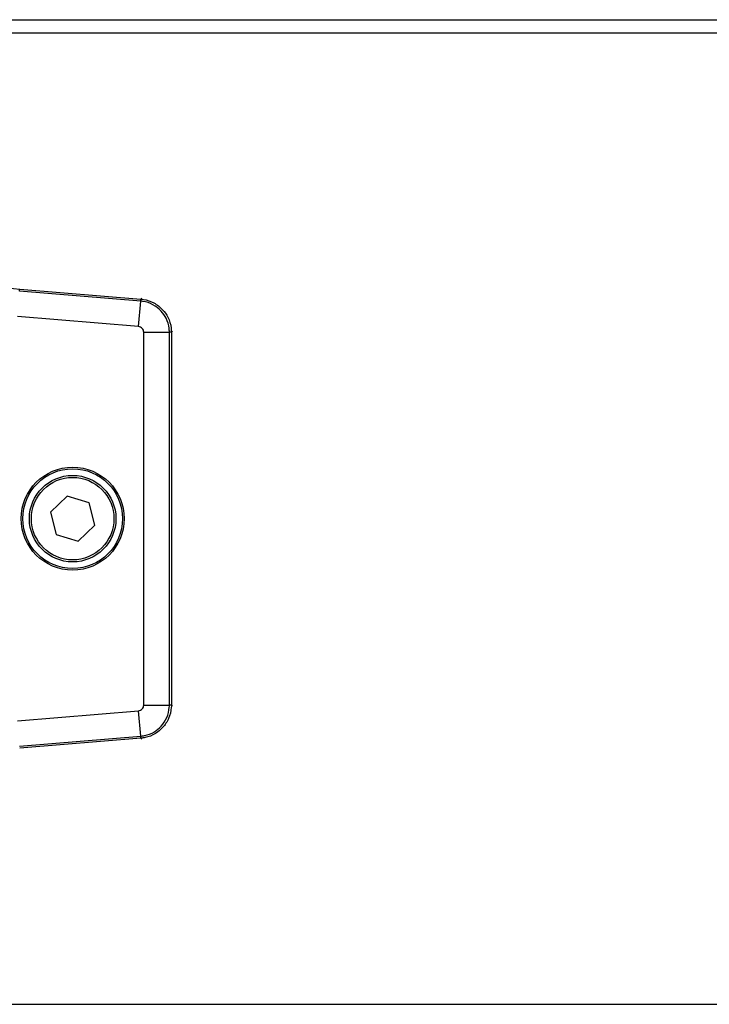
# Model space of a CAD drawing. Header units: millimetres. Extents: x 0 to 420, y 0 to 297.
# Tile 27 of 63: x 64.97 to 70.68, y 257.96 to 266.11. Entities that reach past the tile are written whole.
import ezdxf

# ---------------------------------------------------------------- set-up
doc = ezdxf.new("R2010")
doc.units = ezdxf.units.MM

msp = doc.modelspace()

# ---------------------------------------------------------------- linework, layer by layer
at = {"color": 7, "linetype": 'Continuous', "lineweight": 25}
for p, q in [((63.19552, 266.11431), (87.15175, 266.11431)), ((63.19552, 266.00417), (87.15175, 266.00417)), ((65.9753, 263.78481), (64.97256, 263.86814)), ((64.97395, 263.88489), (65.97694, 263.80154)), ((65.95777, 263.57387), (65.9753, 263.78481)), ((65.97694, 263.80154), (65.97706, 263.80153)), ((65.97706, 263.80153), (65.98493, 263.80878)), ((65.95777, 263.57387), (64.95503, 263.65719)), ((66.0011, 260.44106), (66.0011, 263.5268)), ((66.0011, 263.5268), (66.21277, 263.5268)), ((66.21277, 260.44106), (66.21277, 263.5268)), ((66.23745, 263.53441), (66.22958, 263.52716)), ((66.22958, 263.52716), (66.22958, 263.52705)), ((66.22958, 263.52705), (66.22958, 260.44081)), ((65.36657, 262.16913), (65.22906, 262.0369)), ((65.54984, 262.11616), (65.36657, 262.16913)), ((65.5956, 261.93095), (65.54984, 262.11616)), ((65.22906, 262.0369), (65.27482, 261.8517)), ((65.45809, 261.79872), (65.5956, 261.93095)), ((65.27482, 261.8517), (65.45809, 261.79872)), ((66.0011, 260.44106), (66.21277, 260.44106)), ((66.22958, 260.44081), (66.22958, 260.4407)), ((66.22958, 260.4407), (66.23745, 260.43345)), ((64.95503, 260.31066), (65.95777, 260.39399)), ((65.9753, 260.18304), (65.95777, 260.39399)), ((64.97256, 260.09972), (65.9753, 260.18304)), ((65.97694, 260.16631), (64.97394, 260.08297)), ((65.97706, 260.16632), (65.97694, 260.16631)), ((65.98493, 260.15908), (65.97706, 260.16632)), ((63.19552, 257.96369), (87.15175, 257.96369))]:
    msp.add_line(p, q, dxfattribs=at)
for radius in [0.42573, 0.41304, 0.35797, 0.34145]:
    msp.add_circle((65.41233, 261.98393), radius, dxfattribs=at)
for points, knots in [([(62.90676, 264.05159), (63.11218, 264.03546), (63.52302, 264.00318), (64.07883, 263.95842), (64.56306, 263.91891), (64.83685, 263.89624), (64.97395, 263.88489)], [0, 0, 0, 0, 0.3038166, 0.6076325, 0.8035273, 1, 1, 1, 1]), ([(65.9753, 263.78481), (65.97567, 263.78882), (65.97629, 263.79564), (65.9768, 263.80056), (65.9769, 263.80123), (65.97694, 263.80154)], [0, 0, 0, 0, 0.428898, 0.7294414, 1, 1, 1, 1]), ([(66.21277, 263.5268), (66.21277, 263.5268), (66.21277, 263.53773), (66.21025, 263.57768), (66.19121, 263.64022), (66.14426, 263.70817), (66.07865, 263.75924), (66.01675, 263.78007), (65.98163, 263.78429), (65.9753, 263.78481), (65.9753, 263.78481)], [0, 0, 0, 0, 0.00000861, 0.08551331, 0.31225637, 0.50018738, 0.72359383, 0.95034016, 0.99999139, 1, 1, 1, 1]), ([(65.97706, 263.80153), (65.98383, 263.80081), (66.02124, 263.79681), (66.08699, 263.77414), (66.15676, 263.72004), (66.20643, 263.64782), (66.22746, 263.58133), (66.22912, 263.53884), (66.22958, 263.52716)], [0, 0, 0, 0, 0.0500377, 0.2766198, 0.4998137, 0.6875602, 0.914143, 1, 1, 1, 1]), ([(66.0011, 263.5268), (66.00046, 263.53266), (65.99919, 263.54439), (65.98935, 263.55945), (65.97514, 263.57051), (65.96356, 263.57275), (65.95777, 263.57387)], [0, 0, 0, 0, 0.25000865, 0.5, 0.74999135, 1, 1, 1, 1]), ([(66.22958, 263.52705), (66.22926, 263.52703), (66.22843, 263.52697), (66.22268, 263.52687), (66.21566, 263.52682), (66.21277, 263.5268)], [0, 0, 0, 0, 0.2705586, 0.6994567, 1, 1, 1, 1]), ([(65.95777, 260.39399), (65.96356, 260.39511), (65.97514, 260.39734), (65.98935, 260.4084), (65.99919, 260.42347), (66.00046, 260.4352), (66.0011, 260.44106)], [0, 0, 0, 0, 0.2500087, 0.5, 0.7499913, 1, 1, 1, 1]), ([(65.9753, 260.18305), (65.9753, 260.18305), (65.9862, 260.18395), (66.0258, 260.18976), (66.08655, 260.21392), (66.15038, 260.26634), (66.19584, 260.33595), (66.21148, 260.39937), (66.21277, 260.43471), (66.21277, 260.44106), (66.21277, 260.44106)], [0, 0, 0, 0, 0.0000086, 0.0855133, 0.3122564, 0.5001874, 0.7235938, 0.9503402, 0.9999914, 1, 1, 1, 1]), ([(66.22958, 260.4407), (66.22942, 260.43389), (66.22853, 260.39628), (66.21138, 260.32887), (66.16324, 260.25486), (66.09538, 260.19938), (66.03087, 260.17292), (65.98866, 260.16775), (65.97706, 260.16632)], [0, 0, 0, 0, 0.0500377, 0.27661978, 0.49981367, 0.68756021, 0.91414305, 1, 1, 1, 1]), ([(66.22958, 260.44081), (66.22926, 260.44083), (66.22859, 260.44088), (66.22364, 260.44097), (66.21679, 260.44103), (66.21277, 260.44106)], [0, 0, 0, 0, 0.27055861, 0.57110201, 1, 1, 1, 1]), ([(65.97694, 260.16631), (65.9769, 260.16663), (65.97681, 260.1672), (65.97634, 260.17172), (65.97572, 260.17844), (65.9753, 260.18304)], [0, 0, 0, 0, 0.270773, 0.5011949, 1, 1, 1, 1])]:
    msp.add_open_spline(points, degree=3, knots=knots, dxfattribs=at)
msp.add_open_spline([(64.97256, 263.86814), (64.97276, 263.87058), (64.97317, 263.87547), (64.9736, 263.88062), (64.97388, 263.88409), (64.97393, 263.88462), (64.97395, 263.88489)], degree=3, dxfattribs=at)

doc.saveas('drawing.dxf')
